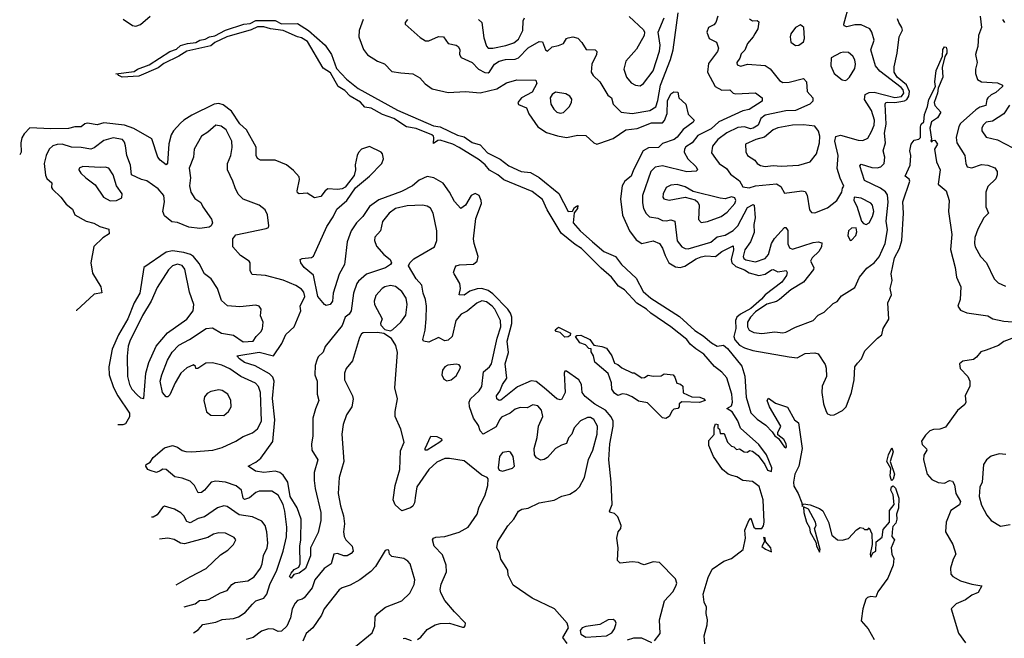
# Model space of a CAD drawing. Extents: x 1468344 to 1613994, y 525695 to 643861.
# Tile 61 of 256: x 1472441 to 1478588, y 622310 to 626173. Entities that reach past the tile are written whole.
import ezdxf

# ---------------------------------------------------------------- set-up
doc = ezdxf.new("R2010")
doc.units = 0

msp = doc.modelspace()

# ---------------------------------------------------------------- linework, layer by layer
at = {"layer": '0CON10XD'}
for points in [[(1476998.1, 626178.1), (1477015, 626165.7), (1477045, 626167.1), (1477055, 626160), (1477050, 626115), (1477030.7, 626085), (1477020.6, 626065), (1476985, 626025.4), (1476967.5, 625982.5), (1476945, 625960), (1476936.7, 625933.3), (1476918.8, 625905), (1476920.5, 625890.5), (1476942.5, 625882.5), (1476985, 625894.6), (1477095, 625887.1), (1477125.9, 625865.9), (1477185, 625793.5), (1477205, 625780), (1477245, 625782.2), (1477335.3, 625805.3), (1477352.7, 625785), (1477357.5, 625725), (1477392.5, 625685), (1477393.3, 625665), (1477374.2, 625645.8), (1477285, 625605.3), (1477225, 625603.5), (1477095, 625576.8), (1477067.2, 625555), (1477051.2, 625515), (1477020.4, 625495), (1477002.5, 625492.5), (1476965, 625504.4), (1476925, 625500.7), (1476855, 625467.1), (1476800.5, 625425), (1476766.3, 625383.7), (1476760.6, 625340.6), (1476785, 625305.8), (1476808.5, 625275), (1476853, 625243), (1476878.7, 625208.7), (1476935, 625165.8), (1476955, 625128.8), (1476995, 625122.7), (1477035, 625136), (1477165, 625148.9), (1477191.8, 625131.8), (1477215, 625088.8), (1477324.4, 625104.4), (1477345, 625099.4), (1477357.3, 625077.3), (1477371.4, 624985), (1477385, 624970), (1477405, 624966.9), (1477485, 624997.5), (1477542.5, 625045), (1477573.3, 625095), (1477578.3, 625121.7), (1477586.7, 625133.3), (1477562.9, 625182.9), (1477544.4, 625244.4), (1477550.3, 625325), (1477530, 625415), (1477535.8, 625444.2), (1477565, 625452.3), (1477675, 625420.8), (1477705, 625418.9), (1477735, 625433.5), (1477758.8, 625475), (1477776.3, 625515), (1477778.1, 625545), (1477759.7, 625605), (1477715, 625674.4), (1477720.3, 625705), (1477745, 625719.2), (1477775, 625720.7), (1477905, 625687.8), (1477946.4, 625693.6), (1477960.9, 625715), (1477956.9, 625735), (1477945, 625750.3), (1477810.7, 625850.7), (1477783.6, 625885), (1477753.7, 625985), (1477776, 626045), (1477761.1, 626095), (1477748.5, 626115), (1477695, 626141.6), (1477655, 626141.4), (1477605, 626129.5), (1477588.8, 626135), (1477585.8, 626145), (1477620.6, 626275)], [(1473086.9, 626176.9), (1473145, 626137.5), (1473165, 626132.9), (1473195, 626142), (1473254.6, 626195.4)], [(1474584.8, 626175.2), (1474560.4, 626105), (1474558.1, 626065), (1474587.7, 625987.7), (1474612.9, 625952.9), (1474675, 625914.4), (1474718.2, 625898.2), (1474765, 625850), (1474819.8, 625840.2), (1474895, 625835.2), (1474939.5, 625809.5), (1474971.9, 625771.9), (1475015, 625740.9), (1475115, 625718.8), (1475225, 625723.8), (1475315, 625715.3), (1475419.7, 625740.3), (1475480.9, 625779.1), (1475545, 625798.2), (1475663.3, 625795), (1475668.4, 625775), (1475640.3, 625719.7), (1475572.7, 625685), (1475550, 625655), (1475555, 625644.2), (1475605, 625623.3), (1475620, 625585), (1475675, 625504.5), (1475729.4, 625469.4), (1475797.7, 625447.7), (1475855, 625438.2), (1475925, 625451.1), (1475975, 625450), (1476025, 625403.8), (1476045, 625396.7), (1476062.5, 625402.5), (1476145, 625432), (1476225, 625486.2), (1476295, 625494.3), (1476385, 625528.8), (1476455, 625530), (1476466.7, 625543.3), (1476483.1, 625586.9), (1476485, 625665.8), (1476505, 625710.6), (1476525, 625722), (1476550, 625720), (1476556, 625686), (1476598.8, 625645), (1476615, 625583.3), (1476651.2, 625545), (1476645, 625533.1), (1476582.7, 625487.3), (1476545, 625438.5), (1476527.3, 625425), (1476455, 625399.4), (1476429.2, 625375), (1476367.5, 625372.5), (1476332.5, 625355), (1476272.5, 625235), (1476258.9, 625195), (1476219.3, 625165), (1476201.5, 625135), (1476191.8, 625055), (1476203.4, 624953.4)], [(1474862, 626175), (1474846.7, 626155), (1474847.5, 626145), (1474941.4, 626061.4), (1474975, 626040), (1474995, 626041.8), (1475055, 626068.2), (1475086.9, 626066.9), (1475115.8, 626025), (1475165, 626014.5), (1475178.1, 626005), (1475187.8, 625987.8), (1475187.5, 625955), (1475196.7, 625936.8), (1475265, 625905.5), (1475304.4, 625864.4), (1475345, 625843.4), (1475365, 625841.3), (1475373.3, 625846.7), (1475405.3, 625895), (1475435, 625913.6), (1475473.8, 625923.8), (1475534.3, 625925.7), (1475555, 625935.3), (1475615, 625996.7), (1475685, 626036.7), (1475705, 626034), (1475722.9, 625985), (1475735, 625976), (1475765, 626004.3), (1475805, 626011.5), (1475835, 626024.5), (1475854.2, 626055), (1475865, 626060.6), (1475895, 626065.6), (1475925, 626057.1), (1475951.3, 626031.3), (1475976.5, 625986.5), (1476034.3, 625984.3), (1476044, 625975), (1476042.5, 625955), (1476013.8, 625895), (1476008.6, 625845), (1476020.8, 625825), (1476063.1, 625785), (1476112.7, 625702.7), (1476136.5, 625685), (1476146.5, 625645), (1476195.3, 625595.3), (1476265, 625586.8), (1476375, 625606.8), (1476411.5, 625628.5), (1476425, 625669.2), (1476440.7, 625765), (1476503.7, 625925), (1476520.8, 625985), (1476551.9, 626215)], [(1475305, 626174.4), (1475326.7, 626155), (1475338.8, 626058.8), (1475355, 626007.5), (1475365, 625995.5), (1475395, 625995.3), (1475475, 626011.4), (1475525, 626028.4), (1475555, 626052), (1475581.6, 626105), (1475584.2, 626165), (1475591.8, 626185)], [(1476245, 626193.3), (1476335, 626109.2), (1476342.5, 626095), (1476338.6, 626075), (1476291.5, 625988.5), (1476225.5, 625915), (1476212.1, 625865), (1476228.5, 625815), (1476259.2, 625779.2), (1476285, 625764.4), (1476315, 625759.4), (1476335, 625775.6), (1476395, 625854.5), (1476436, 625976), (1476440, 626015), (1476427.3, 626095), (1476464.3, 626185)], [(1476799.3, 626195), (1476788, 626155), (1476775, 626140.8), (1476741.5, 626125), (1476730.9, 626095), (1476745, 626055.6), (1476792, 626032), (1476804.5, 625995), (1476796.4, 625975), (1476740.8, 625899.2), (1476734.7, 625844.7), (1476783.1, 625755), (1476825, 625732.7), (1476874.5, 625734.5), (1476894.7, 625714.7), (1476910.6, 625710.6), (1477035, 625715.5), (1477076.2, 625685), (1477075.7, 625665), (1476995, 625612), (1476955, 625603.4), (1476805, 625535.6), (1476758.4, 625491.6), (1476675, 625449), (1476638.7, 625405), (1476600, 625380), (1476590.4, 625365), (1476588.9, 625345), (1476613.2, 625303.2), (1476665, 625254.4), (1476671.8, 625235), (1476665, 625226.4), (1476605, 625223.5), (1476455, 625260.7), (1476408.8, 625251.2), (1476382, 625225), (1476328.1, 625075), (1476328.6, 625028.6), (1476336, 624995), (1476352.2, 624962.2), (1476372.2, 624942.2), (1476425, 624933.7), (1476455, 624918.2), (1476477.6, 624917.6), (1476505, 624922.7), (1476530.8, 624915), (1476545, 624791.4), (1476575.6, 624755), (1476595, 624743.8), (1476615, 624742.5), (1476755, 624783.1), (1476795, 624816.4), (1476845, 624827.2), (1476895, 624855.6), (1476924.1, 624885), (1476985, 624999.4), (1477019.1, 625019.1), (1477025.6, 625015.6), (1477033.2, 624935), (1477024.8, 624895), (1477027.1, 624845), (1477003.5, 624786.5), (1476968.4, 624735), (1476958.4, 624695), (1476962.3, 624682.3), (1476975, 624673.8), (1477035, 624661.3), (1477095, 624682.4), (1477115, 624707.3), (1477135.1, 624774.9), (1477153.1, 624806.9), (1477215, 624874.5), (1477225, 624874.4), (1477236.2, 624856.2), (1477237.3, 624772.7), (1477247.8, 624747.8), (1477265, 624739.1), (1477395, 624781.8), (1477425.4, 624785.4), (1477448.7, 624778.7), (1477447.1, 624755), (1477429.4, 624725), (1477388.4, 624685), (1477378.9, 624665), (1477398.5, 624625), (1477397.6, 624612.4), (1477333.9, 624535), (1477255, 624486.3), (1477185, 624425.3), (1477165, 624413.7), (1477105, 624396), (1477035, 624348), (1477002.4, 624315), (1476985.3, 624285), (1476985.3, 624255), (1476994.7, 624234.8), (1477025, 624220.3), (1477075, 624212.7), (1477154.6, 624224.6), (1477205, 624217.7), (1477225, 624222.1), (1477285, 624252.5), (1477394.3, 624295), (1477425, 624327.5), (1477463.6, 624346.4), (1477519.7, 624400.3), (1477545, 624414), (1477571.4, 624448.6), (1477655, 624501.2), (1477684.1, 624565.9), (1477729.5, 624620.5), (1477775, 624654.4), (1477806.9, 624693.1), (1477844.7, 624775), (1477858.3, 624861.7), (1477849.8, 624915), (1477863.5, 625033.5), (1477858.7, 625078.7), (1477847.2, 625097.2), (1477815, 625121.8), (1477715, 625168.1), (1477685, 625260), (1477695, 625271.4), (1477760.9, 625250.9), (1477795, 625248.1), (1477816.5, 625255), (1477837.3, 625275), (1477842.8, 625315), (1477830.7, 625355), (1477845.7, 625405), (1477841, 625465), (1477849.8, 625520.2), (1477843.8, 625645), (1477849.4, 625655), (1477861.1, 625658.9), (1477905, 625655.7), (1477930.3, 625660.3), (1477964.6, 625665.4), (1477980.1, 625675), (1477991, 625695), (1477995.7, 625725), (1477976.5, 625766.5), (1477920, 625815), (1477900.3, 625845), (1477900.3, 625879.7), (1477920, 625965), (1477931.4, 626065), (1477951.7, 626108.3), (1477949.2, 626125), (1477928.9, 626155), (1477921.4, 626178.6)], [(1478436.5, 626195), (1478444.7, 626125), (1478426, 626075), (1478423.5, 626005), (1478415, 625978.8), (1478408.9, 625955), (1478418.2, 625905), (1478407.5, 625865), (1478407.6, 625837.6), (1478420.2, 625800.2), (1478445.4, 625785.4), (1478545, 625779.6), (1478576.7, 625765), (1478575.8, 625755), (1478535, 625717.7), (1478505, 625702.8), (1478486, 625685), (1478478.7, 625675), (1478473.1, 625636.9), (1478435, 625626.2), (1478409.5, 625610.5), (1478315, 625525.6), (1478304.3, 625505.7), (1478286.7, 625436.7), (1478290.8, 625405), (1478342.3, 625325), (1478346.9, 625275), (1478356, 625255), (1478385, 625248.2), (1478445, 625268.5), (1478485, 625265.6), (1478528.3, 625248.3), (1478542.5, 625225), (1478544.2, 625205), (1478535, 625180), (1478485, 625130.6), (1478472.3, 625095), (1478471.8, 625005), (1478490, 624965), (1478459.4, 624935), (1478422.5, 624865), (1478405, 624812.5), (1478401.8, 624775), (1478406.7, 624755), (1478438.9, 624695), (1478477.5, 624655), (1478525.6, 624555), (1478549.5, 624529.5), (1478595, 624510)], [(1478577.5, 626175), (1478588.5, 626155)], [(1476718.1, 622275), (1476713.1, 622325), (1476733.3, 622395), (1476734.3, 622425), (1476726, 622465), (1476728.8, 622505), (1476714, 622535), (1476707.5, 622585), (1476739.5, 622690.5), (1476765, 622741.2), (1476837.3, 622792.7), (1476885, 622807.5), (1476958.1, 622865), (1476971.2, 622935), (1476967.5, 622985), (1476993.3, 623046.7), (1477005, 623060), (1477024, 623005), (1477035, 622996.2), (1477075, 622996.2), (1477085, 623012.5), (1477087.8, 623035), (1477082.2, 623175), (1477058.3, 623258.3), (1477015, 623290), (1476955.8, 623295.8), (1476919.1, 623319.1), (1476887.1, 623327.1), (1476864.5, 623334.5), (1476828.8, 623365), (1476772.9, 623445), (1476743.3, 623515), (1476742.5, 623545), (1476777, 623583), (1476777.5, 623625), (1476785, 623650), (1476800, 623645), (1476800, 623625), (1476810, 623615), (1476815, 623590), (1476838.3, 623588.3), (1476860, 623535), (1476885, 623510), (1476900, 623505), (1476915, 623490), (1476935, 623492.5), (1476963.6, 623473.6), (1476985, 623473.3), (1476997, 623483), (1477015, 623478), (1477051.7, 623451.7), (1477093.8, 623395), (1477109.7, 623359.7), (1477135, 623351.2), (1477137.3, 623375), (1477102.7, 623455), (1477055, 623521.1), (1476941.8, 623621.8), (1476925, 623669.1), (1476889.6, 623725), (1476856.2, 623745), (1476885, 623761.8), (1476890.2, 623785), (1476886, 623835), (1476855, 623935.8), (1476825, 623973), (1476778, 624008), (1476712.4, 624085), (1476662.9, 624117.1), (1476626, 624146), (1476605.4, 624175.4), (1476505, 624255.2), (1476381, 624341), (1476355, 624365.8), (1476293.3, 624403.3), (1476215.8, 624485.8), (1476178.8, 624508.8), (1476136.2, 624566.2), (1476071.7, 624621.7), (1475948.6, 624745), (1475909.1, 624769.1), (1475820.7, 624840.7), (1475734.9, 624984.9), (1475705, 625049.6), (1475639.9, 625099.9), (1475463.5, 625173.5), (1475425, 625203.3), (1475373.5, 625233.5), (1475347.4, 625267.4), (1475308.8, 625298.8), (1475185, 625374.8), (1475145, 625394.8), (1475065, 625421), (1475051, 625419), (1475025, 625400.8), (1475026.2, 625435), (1475023.9, 625445), (1475013.1, 625453.1), (1474915, 625493), (1474854.8, 625504.8), (1474776.2, 625556.2), (1474705, 625580.8), (1474635, 625620.3), (1474595, 625626.6), (1474568.1, 625658.1), (1474505, 625694.7), (1474470.2, 625730.2), (1474430, 625755), (1474380.4, 625840.4), (1474335, 625870), (1474237.4, 626037.4), (1474200.4, 626060.4), (1474175, 626065.5), (1474086.6, 626106.6), (1474006.7, 626115), (1473965, 626128.9), (1473925, 626128.9), (1473885, 626110.7), (1473733.4, 626066.6), (1473660, 626030), (1473635, 626009.1), (1473485, 625976.9), (1473435, 625944.4), (1473340.3, 625899.7), (1473305, 625872.1), (1473185, 625819.5), (1473080, 625815), (1473058.8, 625825), (1473053.8, 625833.8), (1473040, 625835), (1473155, 625848.9), (1473175.8, 625865), (1473248, 625892), (1473377.5, 625975), (1473419.7, 625989.7), (1473445, 626011.2), (1473488.8, 626025), (1473540, 626030), (1473564.8, 626045.2), (1473599.5, 626050.5), (1473626.2, 626065), (1473658.1, 626071.9), (1473725, 626107.1), (1473840, 626145), (1473879.7, 626150.3), (1473915, 626167), (1474035, 626168.2), (1474075, 626147.8), (1474175, 626150.3), (1474244.3, 626105), (1474347.9, 626015), (1474386.5, 625955), (1474418.5, 625868.5), (1474481, 625801), (1474554.1, 625744.1), (1474798.8, 625608.8), (1475025, 625511), (1475065, 625504), (1475175, 625452.1), (1475215, 625441), (1475265, 625407), (1475315, 625391.6), (1475361.8, 625341.8), (1475441.2, 625301.2), (1475495, 625260.7), (1475572.5, 625225), (1475629.7, 625219.7), (1475685, 625188.4), (1475807.1, 625087.1), (1475865, 624975.4), (1475893.1, 624976.9), (1475905, 625000), (1475925, 625013.3), (1475923.6, 624995), (1475902.8, 624967.2), (1475896.7, 624905), (1475939.8, 624855), (1476017, 624785), (1476087, 624725), (1476160.7, 624695), (1476197.2, 624645), (1476288.8, 624558.8), (1476334.3, 624475), (1476380.7, 624435), (1476559.5, 624319.5), (1476655, 624232.8), (1476708.3, 624198.3), (1476759.6, 624155), (1476795, 624133.8), (1476835, 624140.6), (1476860.6, 624120.6), (1476948.7, 624008.7), (1476967.1, 623947.1), (1476977, 623815), (1477005, 623718.6), (1477045, 623677.5), (1477098.3, 623641.7), (1477139.6, 623599.6), (1477155, 623574.5), (1477178, 623558), (1477215, 623503.3), (1477225, 623500), (1477227.5, 623505), (1477226.7, 623525), (1477210.7, 623550.7), (1477175, 623580), (1477173.3, 623595), (1477192.5, 623635), (1477122.5, 623755), (1477107.5, 623795), (1477115, 623810), (1477159.3, 623779.3), (1477235, 623752.5), (1477277.5, 623675), (1477302.5, 623655), (1477325.8, 623495), (1477305.5, 623385), (1477280, 623335), (1477270.9, 623285), (1477275, 623260), (1477301.9, 623215), (1477323.3, 623155), (1477325, 623133.3), (1477335, 623150), (1477375, 623143.3), (1477435, 623120), (1477455.9, 623105.9), (1477491.2, 623035), (1477510.8, 622955), (1477545.9, 622925.9), (1477575, 622923.8), (1477615, 622933.8), (1477665, 622987.5), (1477688.3, 623001.7), (1477707, 622997), (1477715, 622990), (1477735, 622990), (1477745, 623000), (1477761.7, 622961.7), (1477763.3, 622895), (1477750, 622835), (1477755, 622817.5), (1477767.1, 622842.9), (1477785.3, 622855), (1477787.8, 622912.2), (1477825, 622942.5), (1477830.7, 622989.3), (1477871.6, 623035), (1477872.1, 623107.9), (1477900.5, 623145), (1477893.5, 623205), (1477879.7, 623235), (1477884.2, 623255.8), (1477895, 623261.9), (1477908.2, 623248.2), (1477930, 623185), (1477927.6, 623122.4), (1477914.7, 623085), (1477916.9, 623055), (1477910.7, 623029.3), (1477892.2, 623007.8), (1477889.4, 622995), (1477886.7, 622946.7), (1477902.5, 622925), (1477882.5, 622875), (1477886.7, 622835), (1477897.7, 622807.7), (1477895, 622767.5), (1477861.1, 622685), (1477799.2, 622600.8), (1477785, 622566.7), (1477755, 622570.6), (1477734.2, 622565), (1477724.5, 622555), (1477704.5, 622494.5), (1477695, 622420), (1477738.3, 622368.3), (1477775, 622302.5)], [(1477285, 626012.9), (1477305, 626014.3), (1477334, 626035), (1477340.8, 626055), (1477336, 626125), (1477315, 626141.2), (1477284.3, 626125), (1477255.8, 626085), (1477250.6, 626065), (1477255, 626032.5), (1477285, 626012.9)], [(1476203.4, 624953.4), (1476247.9, 624855), (1476288.8, 624798.8), (1476325, 624774.5), (1476395, 624791.5), (1476435, 624775.6), (1476455, 624747.1), (1476469.9, 624699.9), (1476492.9, 624655), (1476535, 624629.7), (1476565, 624625.6), (1476594.2, 624634.2), (1476665, 624680.3), (1476695, 624691.6), (1476725, 624698.3), (1476785, 624694.1), (1476824.5, 624725.5), (1476895, 624760), (1476898.3, 624735), (1476883.2, 624675), (1476887.2, 624655), (1476911.3, 624631.3), (1476965, 624611.2), (1476995, 624591.5), (1477055.2, 624574.8), (1477095.2, 624584.8), (1477135, 624611.8), (1477145, 624613.3), (1477175, 624597.5), (1477226.4, 624606.4), (1477233.1, 624595), (1477229.1, 624575), (1477199.3, 624535), (1477095, 624454.1), (1477071.6, 624428.4), (1477005, 624368.9), (1476940.2, 624335), (1476919, 624315), (1476910.3, 624295), (1476911.5, 624245), (1476899.6, 624195), (1476905, 624174.3), (1476935, 624139.8), (1476965, 624122.9), (1477017.7, 624107.7), (1477245, 624067.7), (1477295, 624061.1), (1477345, 624089.5), (1477405, 624092.2), (1477426.4, 624086.4), (1477469.6, 624019.6), (1477476.3, 623996.3), (1477477.5, 623945), (1477451.8, 623885), (1477449.1, 623845), (1477459.2, 623775), (1477475, 623726), (1477485, 623712.2), (1477505, 623702.7), (1477525, 623706.4), (1477578.2, 623731.8), (1477600.9, 623755), (1477634.5, 623845), (1477650, 623925), (1477655.8, 624005), (1477672.2, 624027.8), (1477696, 624055), (1477718, 624105), (1477796.2, 624185), (1477823.3, 624205), (1477831.2, 624245), (1477866.8, 624303.2), (1477861.7, 624405), (1477883.4, 624455), (1477874.4, 624495), (1477888.3, 624545), (1477882.6, 624585), (1477901.7, 624685), (1477932.7, 624745), (1477949.1, 624795), (1477959.2, 624965), (1477954.7, 625035), (1477997.5, 625165), (1477995, 625176.2), (1477968.6, 625195), (1478000, 625265), (1478003.8, 625325), (1477998.8, 625355), (1478007.5, 625395), (1478025, 625420), (1478055, 625426.2), (1478065, 625437.5), (1478064, 625505), (1478070, 625520), (1478086, 625535), (1478090, 625580), (1478108, 625632), (1478116.8, 625675), (1478158.1, 625755), (1478155.3, 625785.3), (1478163.4, 625855), (1478202.9, 625945), (1478203.4, 625986.6), (1478215, 626004.5), (1478225, 626002.5), (1478230, 625985), (1478229.8, 625965), (1478217.7, 625942.3), (1478199.8, 625875), (1478203.2, 625815), (1478174.2, 625745), (1478171.4, 625715), (1478150.5, 625655), (1478155, 625636.9), (1478191.4, 625595), (1478170.8, 625559.2), (1478132.8, 625535), (1478123.3, 625495), (1478133.6, 625426.4), (1478130, 625415), (1478135, 625410), (1478141.7, 625418.3), (1478155, 625420), (1478170, 625395), (1478152.5, 625365), (1478163.8, 625285), (1478187.5, 625235), (1478176, 625146), (1478224.1, 625104.1), (1478244, 625045), (1478240.4, 624975), (1478261.1, 624831.1), (1478251.7, 624738.3), (1478281.5, 624625), (1478289.6, 624565), (1478315.8, 624504.2), (1478311.9, 624425), (1478298, 624385), (1478315, 624358.6), (1478355, 624341.8), (1478485, 624324), (1478516.7, 624305), (1478585, 624289.6), (1478695, 624281.8)], [(1477595, 625793.8), (1477605, 625796.7), (1477621.2, 625815), (1477655, 625868), (1477660, 625895), (1477655, 625923.3), (1477642.5, 625945), (1477615, 625967.5), (1477585, 625970.5), (1477565, 625966.5), (1477507.5, 625935), (1477504, 625885), (1477525, 625836.7), (1477575, 625796.7), (1477595, 625793.8)], [(1475815, 625588.5), (1475835, 625593.5), (1475872.1, 625627.9), (1475885.7, 625655.7), (1475887.4, 625677.4), (1475874.5, 625694.5), (1475849.6, 625709.6), (1475785, 625720), (1475765, 625706.2), (1475753.3, 625685), (1475757.1, 625645), (1475775, 625614.3), (1475794.7, 625594.7), (1475815, 625588.5)], [(1475715, 623873.2), (1475665, 623912.7), (1475635, 623916.9), (1475549.1, 623880.9), (1475445, 623798.1), (1475434.3, 623794.3), (1475418.8, 623805), (1475418.6, 623825), (1475437.4, 623852.6), (1475455, 623896), (1475482.2, 623935), (1475472.3, 624025), (1475491.5, 624095), (1475484.2, 624165), (1475512.6, 624275), (1475512.3, 624315), (1475505, 624341.2), (1475489.2, 624365), (1475395, 624461.5), (1475365, 624483), (1475325, 624494.4), (1475297.9, 624492.1), (1475251.5, 624478.5), (1475215, 624453.2), (1475183.8, 624455), (1475192, 624495), (1475189.4, 624525), (1475152.5, 624585), (1475150, 624595), (1475158.8, 624625), (1475166.7, 624635), (1475186.8, 624643.2), (1475275, 624647.2), (1475296.7, 624665), (1475302.4, 624695), (1475278, 624775), (1475274.8, 624805.2), (1475288, 624932), (1475323.3, 625025), (1475321.9, 625045), (1475308.9, 625075), (1475285, 625087.3), (1475258.6, 625075), (1475225, 625015.8), (1475195, 624993.3), (1475155, 625036.7), (1475125, 625096.9), (1475085, 625151.9), (1475025.4, 625185.4), (1474985, 625193.5), (1474935, 625170), (1474893.7, 625136.3), (1474825, 625100.5), (1474682.4, 625047.6), (1474625, 625006.4), (1474582.1, 624945), (1474542.5, 624905), (1474510.9, 624855), (1474484.6, 624785), (1474470.9, 624660.9), (1474468.5, 624645), (1474435.9, 624584.1), (1474397.5, 624465), (1474393.5, 624415), (1474378.7, 624395), (1474355, 624388.7), (1474343, 624395), (1474301.4, 624445), (1474275, 624577.3), (1474217.1, 624625), (1474196.9, 624655), (1474192, 624675), (1474205, 624682.5), (1474262.6, 624687.4), (1474275, 624695.8), (1474358, 624882), (1474397.9, 624942.1), (1474420.6, 624989.4), (1474482.5, 625045), (1474537.3, 625122.7), (1474625.4, 625195), (1474702.2, 625275), (1474712.5, 625305), (1474706, 625335), (1474698, 625345), (1474625, 625382.1), (1474575, 625364.4), (1474555.9, 625344.1), (1474548, 625325), (1474535, 625266.7), (1474538, 625235), (1474529.1, 625200.9), (1474473, 625127), (1474455, 625116.9), (1474425, 625112), (1474365, 625117.4), (1474347.5, 625105), (1474321.2, 625068.8), (1474281, 625061), (1474235, 625089.2), (1474185.4, 625085.4), (1474175, 625092.5), (1474172.7, 625105), (1474188.2, 625175), (1474185, 625191.2), (1474150.5, 625230.5), (1474106.9, 625266.9), (1474035, 625295.6), (1473945, 625296.5), (1473926, 625306), (1473916.5, 625325), (1473917.5, 625377.5), (1473856.9, 625485), (1473815, 625523.1), (1473762.3, 625602.3), (1473711.9, 625641.9), (1473685, 625649.6), (1473655, 625645.3), (1473515, 625576.9), (1473465, 625546.2), (1473443.8, 625526.2), (1473400.1, 625479.9), (1473386.2, 625455), (1473372.4, 625397.6), (1473363.4, 625276.6), (1473355, 625265.8), (1473318.4, 625295), (1473303.9, 625315), (1473265, 625430), (1473152.8, 625492.8), (1473095, 625513.5), (1472965, 625529), (1472925, 625516), (1472865, 625527.9), (1472847.6, 625522.4), (1472825, 625503.8), (1472785, 625503.4), (1472745, 625492.8), (1472635, 625491.3), (1472505, 625498.5), (1472469.5, 625460.5), (1472454.7, 625435.3), (1472448.8, 625405), (1472450, 625345), (1472440.7, 625328.7)], [(1478619.7, 625640.3), (1478585.2, 625584.8), (1478515, 625540.4), (1478475, 625532.9), (1478456.4, 625515), (1478447.3, 625495), (1478448, 625478), (1478475, 625440.5), (1478545, 625423.2), (1478642.3, 625372.3)], [(1475858.5, 622278.5), (1475832.5, 622315), (1475866.7, 622375), (1475858.8, 622405), (1475778.8, 622495), (1475639.7, 622559.7), (1475522.3, 622642.3), (1475490, 622705), (1475487.5, 622735), (1475478.3, 622751.7), (1475444.1, 622804.1), (1475436.7, 622845), (1475420, 622875), (1475425.7, 622915), (1475487.4, 623012.6), (1475525, 623054), (1475554.2, 623105), (1475575, 623117.1), (1475615, 623122.2), (1475683.3, 623155), (1475778.1, 623171.9), (1475825, 623198.2), (1475875, 623210.5), (1475915, 623234.4), (1475935, 623255.8), (1475966.5, 623313.5), (1475993, 623427), (1476018.9, 623485), (1476046.3, 623585), (1476047.6, 623635), (1476025, 623676.9), (1476005, 623688), (1475985, 623689.6), (1475942.4, 623667.6), (1475903.3, 623625), (1475887.5, 623585), (1475867.6, 623562.4), (1475854.2, 623525.8), (1475823.1, 623516.9), (1475785, 623496), (1475735, 623440), (1475715, 623427.1), (1475695, 623423.3), (1475667.6, 623437.6), (1475654.5, 623455), (1475651.8, 623495), (1475670.6, 623565), (1475680, 623635), (1475707.1, 623695), (1475697.6, 623735), (1475675, 623761.1), (1475645, 623768.5), (1475609.8, 623750.2), (1475565, 623750.4), (1475535, 623740.8), (1475503.3, 623715), (1475449.5, 623690.5), (1475435.4, 623675), (1475415, 623630.6), (1475335, 623584), (1475315.7, 623605.7), (1475305, 623638.2), (1475274.3, 623684.3), (1475248.4, 623755), (1475247.1, 623785), (1475254.6, 623805), (1475308.5, 623855), (1475325, 623882.5), (1475336.6, 623973.4), (1475374.7, 624005.2), (1475385.6, 624024.4), (1475421.9, 624185), (1475444.4, 624255), (1475442.6, 624295), (1475408, 624365), (1475391.2, 624385), (1475355, 624411.8), (1475325, 624416.8), (1475295, 624403.2), (1475235, 624353.2), (1475196.3, 624333.7), (1475164.6, 624295), (1475141.8, 624195), (1475115, 624171.8), (1475095, 624167.7), (1475055, 624187.7), (1474995, 624158.8), (1474960.8, 624165), (1474957.1, 624175), (1474972.5, 624235), (1474978.7, 624305), (1474980.8, 624385), (1474974.2, 624425), (1474959.6, 624465), (1474951.6, 624515), (1474915.3, 624555), (1474867.5, 624635), (1474875.6, 624655), (1474900.9, 624679.1), (1475031.2, 624755), (1475044.7, 624795), (1475045.9, 624855), (1475022.9, 624965), (1475005, 624996.7), (1474985, 625008.2), (1474954.6, 625014.6), (1474859.2, 625010.8), (1474787.8, 624995), (1474748.2, 624965), (1474706.6, 624913.4), (1474692.5, 624855), (1474657.8, 624815), (1474656.4, 624795), (1474668.1, 624758.1), (1474715, 624706.9), (1474753.8, 624675), (1474761.2, 624655), (1474756.2, 624645), (1474725, 624622.7), (1474605.2, 624584.8), (1474555, 624540), (1474544.7, 624525), (1474525.3, 624465), (1474510, 624355), (1474497.8, 624335), (1474473.3, 624315), (1474455, 624264), (1474348.6, 624131.4), (1474335, 624097.5), (1474305, 624067.5), (1474295, 624046.2), (1474285.5, 624014.5), (1474283.6, 623955), (1474298, 623915), (1474297.1, 623835), (1474309.2, 623795), (1474286.6, 623743.4), (1474271.8, 623685), (1474270.6, 623575), (1474262.6, 623522.6), (1474264.1, 623485), (1474301.9, 623425), (1474279.4, 623345), (1474280, 623295), (1474285.3, 623245), (1474321.6, 623095), (1474321.8, 623045), (1474305, 622971.2), (1474256.9, 622875), (1474257.3, 622825), (1474225.3, 622745), (1474185, 622717.8), (1474152, 622708), (1474135, 622685.6), (1474125.6, 622695), (1474135, 622717.5), (1474155, 622738.8), (1474183.1, 622755), (1474191.5, 622775), (1474188.7, 622885), (1474196.4, 622925), (1474197, 623055), (1474173.1, 623125), (1474129.6, 623195), (1474114.8, 623285), (1474085, 623327.9), (1474064.7, 623344.7), (1474035, 623354.6), (1473965, 623344.5), (1473913.7, 623353.7), (1473867.5, 623385), (1473915, 623410), (1473945.2, 623434.8), (1474022, 623538), (1474034.4, 623675), (1474018.1, 623808.1), (1474030.4, 623915), (1474020.9, 623940.9), (1474000.9, 623960.9), (1473911.8, 624011.8), (1473845, 624032.5), (1473812.2, 624055), (1473796.7, 624075), (1473935, 624096.8), (1474025.2, 624074.8), (1474078.2, 624151.8), (1474102.7, 624207.3), (1474155, 624255.6), (1474195.6, 624354.4), (1474191.5, 624385), (1474221.6, 624445), (1474215, 624472.5), (1474200.9, 624490.9), (1474164.2, 624514.2), (1474085, 624546.2), (1473975, 624575.5), (1473891.4, 624581.4), (1473879.2, 624605), (1473880, 624655), (1473873.3, 624665), (1473819.7, 624699.7), (1473770.6, 624755), (1473770.6, 624805), (1473789.4, 624830.6), (1473980.2, 624869.8), (1473993.8, 624875), (1473996, 624885), (1473988.8, 624955), (1473973.8, 624985), (1473935, 625014.2), (1473835, 625052), (1473805, 625084), (1473785, 625123.8), (1473772.2, 625165), (1473737.5, 625235), (1473738.9, 625275), (1473758.2, 625325), (1473768.2, 625375), (1473764.7, 625415), (1473730, 625485), (1473698.7, 625508.7), (1473665, 625514.6), (1473615, 625471.3), (1473575, 625446.5), (1473529.1, 625365), (1473525.4, 625315), (1473499.1, 625245), (1473507.5, 625185), (1473500.4, 625135), (1473508.8, 625095), (1473535, 625055.5), (1473572.3, 625032.3), (1473584.4, 625005), (1473637.4, 624927.4), (1473643.9, 624903.9), (1473635.8, 624885), (1473623.5, 624876.5), (1473565, 624868.9), (1473497.1, 624877.1), (1473425, 624906.5), (1473391.2, 624911.2), (1473345, 624948.1), (1473334.6, 624975), (1473345.8, 625035), (1473340, 625075), (1473305, 625116.4), (1473235, 625167.8), (1473202, 625175), (1473139.2, 625205), (1473132.8, 625265), (1473110.5, 625325), (1473100.8, 625385), (1473095, 625408.6), (1473082.2, 625425), (1473025, 625434.7), (1472965, 625419.3), (1472905, 625373.3), (1472884.6, 625365.4), (1472825, 625375.9), (1472765, 625376.3), (1472705, 625395.7), (1472675, 625394), (1472648.6, 625385), (1472624.4, 625365), (1472605.5, 625325), (1472593.8, 625275), (1472601.8, 625201.8), (1472610.8, 625180.8), (1472640.6, 625155), (1472640, 625125), (1472645.4, 625115.4), (1472698.1, 625065), (1472730.6, 625020.6), (1472769.5, 624989.5), (1472785.6, 624955), (1472855, 624914.5), (1472903.2, 624903.2), (1472941.4, 624881.4), (1472996.7, 624865), (1473000, 624835), (1472959.7, 624810.3), (1472902.9, 624757.1), (1472884.5, 624655), (1472895, 624591.2), (1472946.9, 624505), (1472953.6, 624466.4), (1472905, 624458.8), (1472795, 624358), (1472794.3, 624356.7)], [(1477095, 625255.9), (1477145, 625263.4), (1477195, 625258.2), (1477305, 625264.7), (1477375.3, 625284.7), (1477415.3, 625335), (1477434.2, 625405), (1477436.8, 625445), (1477427.4, 625477.4), (1477405, 625508.1), (1477335, 625516), (1477265, 625514.7), (1477175, 625498.2), (1477145, 625484.7), (1477089.9, 625440.1), (1477037.1, 625425), (1476973.1, 625395), (1476975, 625347.5), (1476985.3, 625325.3), (1477031.1, 625295), (1477045.7, 625275), (1477065, 625262.3), (1477095, 625255.9)], [(1473005, 625042.3), (1473045, 625044.5), (1473078.6, 625061.4), (1473080, 625085), (1473045.3, 625135.3), (1473025, 625204.2), (1472996.5, 625246.5), (1472975, 625252.7), (1472945, 625249.2), (1472835, 625256.2), (1472811.2, 625245), (1472810, 625235), (1472822.5, 625215), (1472853.1, 625185), (1472912.3, 625142.3), (1472964.7, 625064.7), (1473005, 625042.3)], [(1476695, 624907.5), (1476735, 624912.9), (1476820, 624945), (1476858.1, 624971.9), (1476905, 625026), (1476911.1, 625045), (1476905, 625060), (1476885, 625067.5), (1476845, 625055.4), (1476815, 625058.7), (1476645, 625099.4), (1476595, 625128.5), (1476545, 625142.9), (1476505, 625140.3), (1476477.5, 625125), (1476457.8, 625085), (1476455.7, 625065), (1476462, 625055), (1476495, 625045.6), (1476595, 625064.6), (1476657.2, 625047.2), (1476674.6, 625034.6), (1476682.5, 625015), (1476678, 624925), (1476695, 624907.5)], [(1477725, 624893.8), (1477745, 624904.2), (1477765, 624944), (1477772.5, 624975), (1477765.4, 625015), (1477755, 625028.2), (1477695, 625058), (1477650, 625065), (1477648.8, 625045), (1477667.6, 625007.6), (1477695.7, 624915.7), (1477709.5, 624899.5), (1477725, 624893.8)], [(1477625, 624793.8), (1477635, 624796), (1477660.6, 624825), (1477667.7, 624847.7), (1477663, 624873), (1477635, 624871.4), (1477614.7, 624855.3), (1477611.8, 624825), (1477625, 624793.8)], [(1473526.2, 622345.2), (1473555, 622363.3), (1473585, 622396.2), (1473665, 622411.3), (1473705, 622428), (1473775, 622434.3), (1473806.5, 622443.5), (1473848.9, 622471.1), (1473895, 622522.2), (1473914.3, 622545), (1473965, 622561.5), (1473984.6, 622585), (1474001.4, 622645), (1474046.2, 622735), (1474085.2, 622855), (1474106.5, 622943.5), (1474109.2, 623005), (1474097, 623103), (1474084.7, 623145), (1474055, 623204.6), (1474015, 623229.3), (1473935, 623228.2), (1473915, 623220.4), (1473875, 623187.4), (1473845, 623176.4), (1473835.9, 623185.9), (1473825.2, 623235.2), (1473792, 623262), (1473725, 623285.7), (1473665, 623291.4), (1473635.3, 623284.7), (1473595, 623234.5), (1473575, 623221.1), (1473555, 623219.2), (1473531.6, 623265), (1473505, 623290.3), (1473455, 623310.6), (1473408.8, 623318.8), (1473355, 623363.9), (1473335, 623365.4), (1473317.1, 623355), (1473295, 623344.6), (1473255, 623357.5), (1473240, 623365), (1473227.5, 623385), (1473230.8, 623395), (1473255, 623410), (1473275, 623438.1), (1473345, 623499.5), (1473395, 623514.4), (1473425, 623504.5), (1473455, 623482.2), (1473477.2, 623477.2), (1473514.6, 623474.6), (1473645.9, 623484.1), (1473705, 623501.2), (1473789.8, 623540.2), (1473835, 623571.1), (1473895, 623592.2), (1473925, 623618.1), (1473950.9, 623665), (1473944, 623845), (1473932.1, 623882.1), (1473912.7, 623902.7), (1473820.6, 623945), (1473752.2, 623992.2), (1473702, 624015), (1473645, 624030), (1473602.4, 624027.6), (1473553.9, 623993.9), (1473540, 623995), (1473538, 624008), (1473525, 624017.5), (1473485, 623998.5), (1473446.7, 623965), (1473410.9, 623905), (1473378.7, 623831.3), (1473365, 623818.8), (1473355, 623818), (1473331.5, 623845), (1473318.5, 623915), (1473327.1, 623955), (1473362.8, 624047.3), (1473393.2, 624096.8), (1473435, 624141.5), (1473500.6, 624175), (1473604.7, 624245.3), (1473645, 624247.8), (1473700, 624215), (1473775, 624202.8), (1473835, 624162.2), (1473897.5, 624165), (1473916.7, 624195), (1473947.1, 624222.9), (1473957.1, 624242.9), (1473961.1, 624285), (1473943.2, 624323.2), (1473949.2, 624365), (1473936, 624385), (1473915, 624390), (1473815, 624379.3), (1473737.2, 624387.2), (1473700, 624420), (1473676.2, 624495), (1473635.3, 624555.3), (1473595, 624585.7), (1473561.5, 624651.5), (1473525.4, 624695), (1473507.2, 624707.2), (1473465, 624720), (1473395, 624730.7), (1473355, 624722), (1473215.6, 624625), (1473190, 624465), (1473155.2, 624404.8), (1473115.3, 624305), (1473057.2, 624205), (1473017.3, 624115), (1472997.9, 624005), (1473000, 623955), (1473025.9, 623875.9), (1473053.4, 623823.4), (1473125.5, 623715), (1473126.4, 623693.6), (1473100.6, 623649.4), (1473085, 623642.5), (1473053.6, 623644.1)], [(1473215, 623808), (1473228.5, 623965), (1473247.7, 624032.3), (1473293, 624135), (1473363.2, 624216.8), (1473485, 624303.5), (1473523.9, 624355), (1473528.5, 624395), (1473501.3, 624471.3), (1473471, 624615), (1473455, 624637.4), (1473425, 624646), (1473395, 624636.2), (1473369.1, 624610.9), (1473298.7, 624501.3), (1473261.6, 624415), (1473206.7, 624325), (1473127.3, 624165), (1473117.5, 624135), (1473111.4, 624071.4), (1473114.4, 623945), (1473125.8, 623895), (1473141.8, 623865), (1473175, 623830), (1473195, 623812.7), (1473215, 623808)], [(1474755, 624231.1), (1474771.2, 624238.8), (1474820, 624285), (1474852, 624328), (1474858.9, 624395), (1474853.1, 624435), (1474826.9, 624475), (1474786.1, 624506.1), (1474755, 624512.4), (1474720, 624505), (1474703.6, 624495), (1474665, 624450), (1474653.1, 624415), (1474655.5, 624395), (1474702.9, 624305), (1474693.9, 624276.1), (1474696.2, 624265), (1474719.4, 624239.4), (1474755, 624231.1)], [(1474925, 622302), (1474945, 622316.2), (1474985, 622365.8), (1475035, 622394.3), (1475066.8, 622403.2), (1475125, 622404.3), (1475205, 622378.9), (1475215, 622380.6), (1475222.2, 622387.8), (1475223.1, 622405), (1475154.5, 622474.5), (1475095, 622546.2), (1475069.4, 622595), (1475065.6, 622615), (1475071.4, 622648.6), (1475105.6, 622725), (1475103.6, 622766.4), (1475081.3, 622831.3), (1475027.5, 622885), (1475018, 622925), (1475023.8, 622935), (1475039.3, 622940.7), (1475095, 622946.4), (1475185, 622971.8), (1475240, 623005), (1475296.7, 623085), (1475307.8, 623125), (1475346.5, 623205), (1475364.3, 623265), (1475366.2, 623305), (1475360, 623315), (1475325, 623328.6), (1475215, 623417.3), (1475125, 623433.4), (1475095, 623432.9), (1475045, 623410.7), (1474995, 623364.5), (1474919.4, 623255), (1474911.2, 623201.2), (1474905.7, 623155), (1474895, 623136.2), (1474880, 623125), (1474825.7, 623105.7), (1474784.2, 623144.2), (1474773.4, 623175), (1474784.8, 623265), (1474814.2, 623365), (1474818.3, 623481.7), (1474841.2, 623535), (1474820.8, 623615), (1474785.4, 623695), (1474784.6, 623725.4), (1474798.6, 623805), (1474782.5, 623875), (1474799.7, 624095), (1474789.2, 624139.2), (1474761.8, 624181.8), (1474715, 624212.5), (1474675, 624220), (1474585, 624218.1), (1474575, 624212.2), (1474561.9, 624188.1), (1474517.7, 624042.3), (1474478.8, 623995), (1474468.9, 623965), (1474469.2, 623925), (1474519.1, 623825), (1474523.7, 623803.7), (1474514, 623756), (1474481.1, 623705), (1474460, 623645), (1474452.1, 623585), (1474464.4, 623415), (1474434.4, 623315), (1474429.5, 623215), (1474443.6, 623136.4), (1474463.3, 623075), (1474468.2, 623025), (1474462.1, 622975), (1474467.1, 622945), (1474477.7, 622925), (1474516, 622885), (1474522.7, 622855), (1474510.5, 622839.5), (1474485, 622825.8), (1474465, 622825.7), (1474425, 622839), (1474402.4, 622835), (1474384.4, 622775.6), (1474341.8, 622745), (1474282.5, 622675), (1474266.6, 622625), (1474217.7, 622562.3), (1474204, 622554), (1474175, 622545.9), (1474159.9, 622530.1), (1474141.4, 622495), (1474131.1, 622438.9), (1474108, 622385), (1474075, 622354.7), (1474055, 622352.9), (1474025, 622367.7), (1473995, 622370.2), (1473950.4, 622355), (1473898.8, 622315), (1473855, 622302.8)], [(1475845, 624190), (1475815, 624220), (1475790, 624225), (1475783, 624237), (1475805, 624252.5), (1475880, 624215), (1475878.3, 624201.7), (1475865, 624192.5), (1475845, 624190)], [(1476475, 623683.3), (1476455, 623686.7), (1476359.5, 623779.5), (1476305, 623790), (1476265, 623818), (1476232.3, 623832.3), (1476205, 623836.7), (1476175, 623826.7), (1476155, 623840), (1476136.7, 623865), (1476136.2, 623905), (1476113.8, 623963.8), (1476032, 624035), (1476022.5, 624075), (1476008.3, 624098.3), (1476008.3, 624118.3), (1475995, 624120), (1475972.5, 624142.5), (1475937.5, 624155), (1475910, 624195), (1475918.3, 624201.7), (1475945, 624202.5), (1476000, 624175), (1476025, 624140), (1476075, 624133.3), (1476105, 624122.5), (1476137.5, 624075), (1476155, 624027.5), (1476175, 624020), (1476199.3, 623999.3), (1476265, 623967.5), (1476277, 623967), (1476325, 623937.5), (1476341.7, 623938.3), (1476365, 623952.5), (1476395, 623947.5), (1476445, 623950), (1476465, 623962.5), (1476520, 623955), (1476531.7, 623941.7), (1476543.3, 623903.3), (1476567, 623897), (1476580, 623885), (1476583.3, 623843.3), (1476637.1, 623817.1), (1476687.5, 623815), (1476712.5, 623805), (1476720, 623795), (1476685, 623782.5), (1476573.8, 623786.2), (1476557.5, 623775), (1476557.5, 623755), (1476550, 623745), (1476525, 623740), (1476515, 623730), (1476495.9, 623694.1), (1476475, 623683.3)], [(1478695, 624204.4), (1478585, 624163.8), (1478551.2, 624138.8), (1478475, 624109.5), (1478441.1, 624098.9), (1478415, 624065.8), (1478395, 624051.4), (1478329.1, 624040.9), (1478308.1, 624025), (1478311.9, 623995), (1478360, 623945), (1478371.9, 623915), (1478372.5, 623885), (1478344.4, 623825), (1478347.5, 623785), (1478340.8, 623769.2), (1478295, 623733.1), (1478220.5, 623629.5), (1478186, 623615), (1478145, 623613.4), (1478124.1, 623605.9), (1478095, 623579.5), (1478072, 623542), (1478075, 623520), (1478102.6, 623492.6), (1478103.8, 623485), (1478086.4, 623453.6), (1478083.1, 623425), (1478106.9, 623335), (1478135, 623300.9), (1478175, 623283.3), (1478215, 623278.8), (1478245, 623294.5), (1478265, 623291.4), (1478278, 623268), (1478285.7, 623214.3), (1478314.5, 623165), (1478307.3, 623142.7), (1478255, 623108.8), (1478224.2, 623035), (1478220.8, 622975), (1478266.6, 622896.6), (1478286.2, 622835), (1478268, 622805), (1478251.7, 622748.3), (1478255, 622710), (1478266.7, 622695), (1478315, 622669.4), (1478385, 622647.8), (1478446.7, 622636.7), (1478424.3, 622595.7), (1478385, 622580), (1478345, 622550.6), (1478286.7, 622525), (1478256.2, 622495), (1478302.3, 622342.3), (1478345, 622282.5)], [(1475108.3, 623918.3), (1475135, 623924.2), (1475165, 623950), (1475190, 623995), (1475193.8, 624005), (1475185, 624018.8), (1475165, 624022.9), (1475113.3, 624015), (1475094.4, 624005.6), (1475081.2, 623985), (1475076.2, 623955), (1475088.8, 623928.8), (1475108.3, 623918.3)], [(1476405, 622293.8), (1476439.1, 622340.9), (1476435.6, 622425), (1476466.2, 622545), (1476519.4, 622600.6), (1476537.8, 622635), (1476544.3, 622655), (1476535, 622681.2), (1476435, 622783.3), (1476395, 622787.1), (1476340.5, 622769.5), (1476321.2, 622775), (1476305, 622782.9), (1476265, 622787.1), (1476189.3, 622779.3), (1476172.5, 622795), (1476176.7, 622875), (1476168.8, 622935), (1476176.7, 622975), (1476193.3, 622995), (1476196, 623014), (1476175, 623068), (1476155, 623088.8), (1476130, 623095), (1476123.3, 623105), (1476140, 623145), (1476133.6, 623285), (1476118, 623425), (1476126.2, 623525), (1476146.7, 623635), (1476145.3, 623665), (1476133.7, 623693.7), (1476098.6, 623735), (1476031.8, 623771.8), (1475970.4, 623820.4), (1475952, 623845), (1475947.7, 623895), (1475932.2, 623925), (1475855, 623978), (1475845, 623978.8), (1475839.2, 623965), (1475845.4, 623845.4), (1475825, 623804.4), (1475815, 623798.9), (1475795, 623805.4), (1475715, 623873.2)], [(1473715, 623701.1), (1473744.6, 623725.4), (1473760, 623755), (1473759.4, 623795), (1473739.4, 623835), (1473705, 623857.8), (1473685, 623861.5), (1473635, 623850.9), (1473610.8, 623839.2), (1473595, 623818.8), (1473590.5, 623795), (1473606, 623725), (1473633.4, 623703.4), (1473715, 623701.1)], [(1474985, 623484.4), (1474972.5, 623485), (1474971.2, 623495), (1475008.6, 623571.4), (1475045, 623569.3), (1475074.5, 623555), (1475075.5, 623545), (1475064.5, 623535), (1474985, 623484.4)], [(1475455, 623354.2), (1475516.6, 623373.4), (1475530, 623385), (1475521.9, 623445), (1475505, 623472), (1475495, 623477.1), (1475455, 623470.8), (1475435.7, 623445), (1475428, 623375), (1475435, 623360), (1475455, 623354.2)], [(1477885, 623296.2), (1477882, 623302), (1477876.4, 623325), (1477879.7, 623369.7), (1477855.6, 623414.4), (1477864.3, 623455), (1477885, 623500), (1477894.3, 623475), (1477876.3, 623415), (1477902.8, 623335), (1477895, 623304), (1477885, 623296.2)], [(1478597.9, 623457.9), (1478555, 623462), (1478505, 623447.5), (1478476, 623425), (1478457.5, 623395), (1478450.6, 623285), (1478435.5, 623254.5), (1478430.4, 623195), (1478445, 623142), (1478479.3, 623079.3), (1478506.6, 623046.6), (1478565, 623010), (1478625, 623020.4)], [(1473467.4, 622506.9), (1473536.2, 622525), (1473563.7, 622546.3), (1473602.3, 622547.7), (1473624.6, 622555.4), (1473695, 622594.4), (1473735, 622609.2), (1473764.4, 622645), (1473785, 622658.5), (1473865, 622668.2), (1473905, 622693.3), (1473945, 622748), (1473955.3, 622775), (1473962.4, 622827.6), (1473985.9, 622875), (1473989.6, 622905), (1473984.1, 622975), (1473973.5, 623013.5), (1473952.1, 623042.1), (1473895, 623068.8), (1473810.9, 623080.9), (1473735, 623133.1), (1473715, 623137.3), (1473675, 623124.4), (1473595, 623068.9), (1473555, 623057.8), (1473505, 623030.8), (1473485, 623040), (1473465, 623075.6), (1473447, 623093), (1473406.9, 623116.9), (1473345.8, 623134.2), (1473332.7, 623127.3), (1473299.8, 623080.2), (1473275, 623065.6), (1473263.6, 623067.1)], [(1477435, 622847.5), (1477438, 622865), (1477403.3, 622995), (1477412.5, 623015), (1477410, 623035), (1477366.4, 623116.4), (1477335, 623130), (1477336, 623095), (1477354, 623035), (1477371.2, 623001.2), (1477375, 622972), (1477410.5, 622910.5), (1477415, 622887.5), (1477435, 622847.5)], [(1473417.7, 622643.5), (1473505.3, 622694.7), (1473605.7, 622745), (1473695, 622831.1), (1473740.3, 622859.7), (1473776.2, 622895), (1473790, 622925), (1473780.3, 622940.3), (1473725, 622965.6), (1473685, 622969.1), (1473650, 622960), (1473615, 622940), (1473469.2, 622900.8), (1473444.4, 622904.4), (1473405, 622926.4), (1473365, 622935.5), (1473313.4, 622930)], [(1477135, 622850), (1477130.6, 622875), (1477097.5, 622915), (1477095, 622937.5), (1477085, 622940), (1477090, 622915), (1477074.2, 622884.2), (1477096.8, 622866.8), (1477135, 622850)], [(1474515, 622240.5), (1474641.9, 622345), (1474657.3, 622385), (1474660, 622445), (1474674.6, 622465.4), (1474724.7, 622505.3), (1474826.5, 622543.5), (1474877.4, 622592.6), (1474903.2, 622646.8), (1474907.1, 622675), (1474878.2, 622775), (1474865, 622792.2), (1474839.4, 622809.4), (1474765, 622820.8), (1474750, 622835), (1474745, 622860), (1474735, 622863.3), (1474722.3, 622857.7), (1474661.4, 622758.6), (1474632, 622728), (1474564.6, 622675.4), (1474505, 622641.5), (1474453.8, 622626.2), (1474435, 622612.9), (1474341.9, 622495), (1474324.4, 622455), (1474270.6, 622375), (1474229.8, 622340.2), (1474207.5, 622292.5)], [(1475975, 622317.5), (1476105, 622324.6), (1476137.5, 622345), (1476155, 622370), (1476165.6, 622405.6), (1476159.4, 622419.4), (1476145, 622428), (1476115, 622425.7), (1476063.1, 622396.9), (1475975, 622384.2), (1475952.5, 622375), (1475940.7, 622359.3), (1475943.3, 622335), (1475975, 622317.5)], [(1474835, 622308.5), (1474845, 622311.9), (1474885, 622295.7)], [(1476235, 622300.4), (1476275, 622312.8), (1476323.8, 622313.8), (1476385, 622284.2)]]:
    msp.add_lwpolyline(points, dxfattribs=at)

doc.saveas('drawing.dxf')
